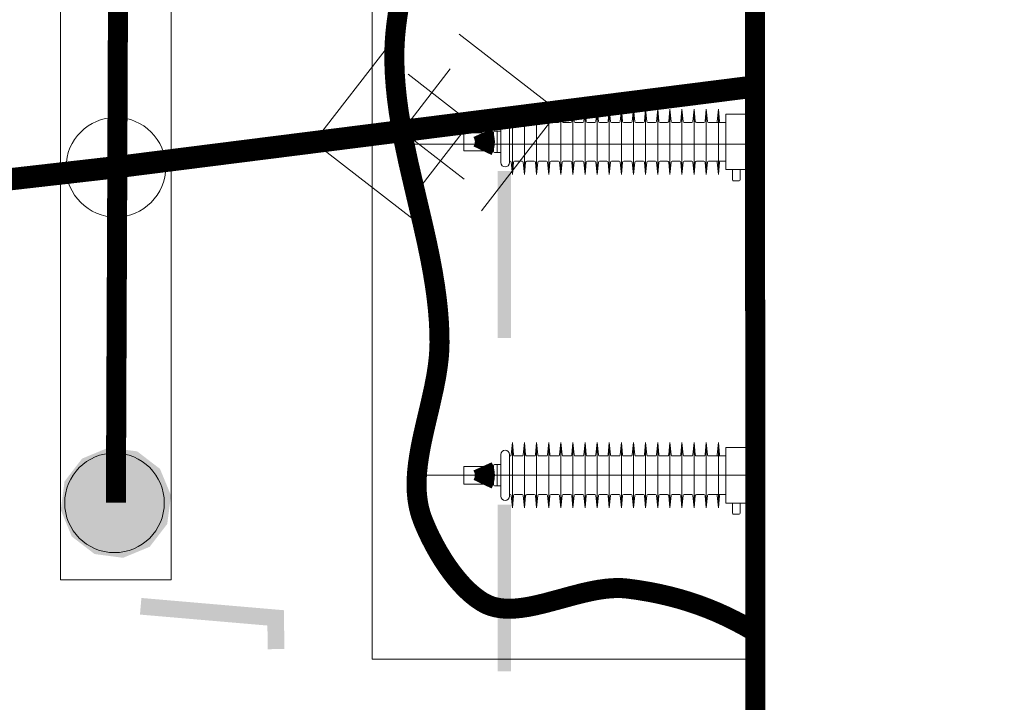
# Model space of a CAD drawing. Header units: millimetres. Extents: x 0 to 420, y 0 to 297.
# Tile 12 of 43: x 122.3 to 131.16, y 184.38 to 190.52. Entities that reach past the tile are written whole.
import ezdxf

# ---------------------------------------------------------------- set-up
doc = ezdxf.new("R2010")
doc.units = ezdxf.units.MM
for name, pattern in [('K5LT32769', [0]), ('K5LT32772', [0]), ('K5LT_AXLED', [15.063659, 10.563659, -1.5, 1.5, -1.5]), ('K5LT_BASIC', [0]), ('K5LT_THIN', [0])]:
    doc.linetypes.add(name, pattern=pattern)
for name, color, linetype in [('_К3 (маслоотвод)', 7, 'Continuous'), ('_привязки', 7, 'Continuous'), ('Системный слой', 7, 'Continuous')]:
    doc.layers.add(name, color=color, linetype=linetype)
doc.layers.add('Существующее оборудование', color=7, linetype='Continuous', true_color=0x7f7f7f)
doc.layers.add('Топосъемка', color=7, linetype='Continuous', true_color=0x7f7f7f)
doc.styles.add('KDIMTEXTSTYLE', font='txt', dxfattribs={"width": 0.96, "oblique": 15, "height": 5})
doc.dimstyles.new('KDIMSTYLE (0.00)', dxfattribs={"dimtxt": 5, "dimasz": 1, "dimexe": 2, "dimexo": 0, "dimgap": 1, "dimtad": 1, "dimlfac": 500, "dimtxsty": 'KDIMTEXTSTYLE', "dimsah": 1, "dimcen": 0, "dimdle": 1, "dimadec": 0, "dimazin": 0, "dimtfac": 0.667, "dimtmove": 0, "dimatfit": 3, "dimfxl": 0, "dimtvp": 1, "dimtolj": 1, "dimtzin": 0, "dimarcsym": 0})

# ---------------------------------------------------------------- blocks, each defined once
blk = doc.blocks.new('U63')
at = {"layer": 'Существующее оборудование', "linetype": 'K5LT_THIN', "lineweight": 18}
blk.add_line((128.8935, 171.5972), (128.8935, 220.5063), dxfattribs=at)
blk = doc.blocks.new('U66')
at = {"layer": 'Существующее оборудование', "linetype": 'K5LT_THIN', "lineweight": 18}
for p, q in [((122.6696, 192.9019), (123.6641, 192.9019)), ((122.6696, 185.4833), (122.6696, 192.9019)), ((123.6641, 192.9019), (123.6641, 185.4833)), ((123.6641, 185.4833), (122.6696, 185.4833))]:
    blk.add_line(p, q, dxfattribs=at)
blk = doc.blocks.new('U74')
at = {"layer": 'Существующее оборудование', "linetype": 'K5LT_THIN', "lineweight": 18}
for p, q in [((128.8935, 187.4224), (128.8735, 187.4224)), ((128.8735, 187.4224), (128.8735, 185.4224)), ((128.8935, 185.4224), (128.8935, 187.4224)), ((128.8735, 185.4224), (128.8935, 185.4224))]:
    blk.add_line(p, q, dxfattribs=at)
blk = doc.blocks.new('U76')
at = {"layer": 'Существующее оборудование', "linetype": 'K5LT_THIN', "lineweight": 18}
for p, q in [((128.8935, 190.4224), (128.8735, 190.4224)), ((128.8735, 190.4224), (128.8735, 188.4224)), ((128.8935, 188.4224), (128.8935, 190.4224)), ((128.8735, 188.4224), (128.8935, 188.4224))]:
    blk.add_line(p, q, dxfattribs=at)
blk = doc.blocks.new('U108')
at = {"layer": 'Существующее оборудование', "linetype": 'K5LT_THIN', "lineweight": 18}
for p, q in [((125.4717, 194.2345), (128.8785, 194.2345)), ((125.4717, 184.7667), (125.4717, 194.2345)), ((128.8785, 194.2345), (128.8785, 184.7667)), ((128.8785, 184.7667), (125.4717, 184.7667))]:
    blk.add_line(p, q, dxfattribs=at)
blk = doc.blocks.new('U233')
at = {"layer": 'Топосъемка'}
blk.add_hatch(color=256, dxfattribs=at).paths.add_polyline_path([(123.1019, 186.6715), (122.8628, 186.5726), (122.7051, 186.3673), (122.6712, 186.1108), (122.7701, 185.8716), (122.9754, 185.7139), (123.232, 185.68), (123.4711, 185.779), (123.6288, 185.9842), (123.6627, 186.2408), (123.5638, 186.48), (123.3585, 186.6376)])
blk = doc.blocks.new('U260')
at = {"layer": 'Топосъемка', "linetype": 'K5LT32772', "lineweight": 20}
for p, q in [((124.9481, 189.4188), (125.6415, 190.3128)), ((126.1752, 190.0779), (125.7418, 189.5191)), ((128.4205, 189.8578), (124.9481, 189.4188)), ((125.7418, 189.5191), (126.3006, 189.0858)), ((125.8421, 188.7255), (124.9481, 189.4188))]:
    blk.add_line(p, q, dxfattribs=at)
blk = doc.blocks.new('U262')
at = {"layer": 'Топосъемка', "linetype": 'K5LT32772', "lineweight": 20}
for p, q in [((119.2054, 188.742), (119.9096, 189.6275)), ((120.4404, 189.3861), (120.0003, 188.8327)), ((122.6829, 189.1386), (119.2054, 188.742)), ((120.0003, 188.8327), (120.5537, 188.3925)), ((120.0909, 188.0378), (119.2054, 188.742))]:
    blk.add_line(p, q, dxfattribs=at)
blk = doc.blocks.new('U265')
at = {"layer": 'Топосъемка', "linetype": 'K5LT32772', "lineweight": 20}
for p, q in [((127.1481, 189.6969), (126.2541, 190.3903)), ((125.7956, 190.0299), (126.3544, 189.5966)), ((123.6757, 189.258), (127.1481, 189.6969)), ((126.4547, 188.8029), (127.1481, 189.6969)), ((126.3544, 189.5966), (125.9211, 189.0378))]:
    blk.add_line(p, q, dxfattribs=at)
blk = doc.blocks.new('KDIMARROW_03')
at = {"layer": '_К3 (маслоотвод)', "color": 0, "linetype": 'K5LT_THIN', "lineweight": 18}
blk.add_line((0, 0), (-1, 0), dxfattribs=at)
at = {"layer": 'Системный слой', "color": 0, "linetype": 'K5LT_BASIC', "lineweight": 60}
blk.add_line((-1.0605, -1.0605), (1.0605, 1.0605), dxfattribs=at)
at = {"layer": 'Системный слой', "color": 0, "linetype": 'K5LT_THIN', "lineweight": 18}
blk.add_line((0, 0), (2, 0), dxfattribs=at)

msp = doc.modelspace()

# ---------------------------------------------------------------- hatches: boundary and pattern name
at = {"layer": 'Топосъемка'}
for points in [[(126.722122, 189.158422), (126.602134, 189.158416), (126.60204, 187.658423), (126.722035, 187.65841)], [(126.721941, 186.158418), (126.601946, 186.15843), (126.601859, 184.658418), (126.721847, 184.658425)], [(124.682553, 184.859304), (124.679608, 185.140263), (124.678895, 185.208349), (124.611031, 185.21419), (123.396475, 185.318672), (123.383616, 185.169224), (124.530334, 185.07057), (124.532554, 184.857737)]]:
    msp.add_hatch(color=256, dxfattribs=at).paths.add_polyline_path(points)

# ---------------------------------------------------------------- linework, layer by layer
at = {"layer": 'Существующее оборудование', "linetype": 'K5LT_THIN', "lineweight": 18}
for p, q in [((128.873516, 189.842383), (128.843516, 189.842383)), ((128.843516, 189.842383), (128.843516, 189.002383)), ((126.722717, 189.604909), (126.733516, 189.716654)), ((126.733516, 189.716654), (126.733516, 189.128112)), ((126.744314, 189.604909), (126.733516, 189.716654)), ((126.831734, 189.604909), (126.842532, 189.716654)), ((126.842532, 189.716654), (126.842532, 189.128112)), ((126.853331, 189.604909), (126.842532, 189.716654)), ((126.940751, 189.604909), (126.951549, 189.716654)), ((126.951549, 189.716654), (126.951549, 189.128112)), ((126.962347, 189.604909), (126.951549, 189.716654)), ((127.049767, 189.604909), (127.060566, 189.716654)), ((127.060566, 189.716654), (127.060566, 189.128112)), ((127.071364, 189.604909), (127.060566, 189.716654)), ((127.158784, 189.604909), (127.169583, 189.716654)), ((127.169583, 189.716654), (127.169583, 189.128112)), ((127.180381, 189.604909), (127.169583, 189.716654)), ((127.267801, 189.604909), (127.278599, 189.716654)), ((127.278599, 189.716654), (127.278599, 189.128112)), ((127.289398, 189.604909), (127.278599, 189.716654)), ((127.376818, 189.604909), (127.387616, 189.716654)), ((127.387616, 189.716654), (127.387616, 189.128112)), ((127.398414, 189.604909), (127.387616, 189.716654)), ((127.485834, 189.604909), (127.496633, 189.716654)), ((127.496633, 189.716654), (127.496633, 189.128112)), ((127.507431, 189.604909), (127.496633, 189.716654)), ((127.594851, 189.604909), (127.60565, 189.716654)), ((127.60565, 189.716654), (127.60565, 189.128112)), ((127.616448, 189.604909), (127.60565, 189.716654)), ((127.703868, 189.604909), (127.714666, 189.716654)), ((127.714666, 189.716654), (127.714666, 189.128112)), ((127.714666, 189.716654), (127.714666, 189.128112)), ((127.725465, 189.604909), (127.714666, 189.716654)), ((127.812885, 189.604909), (127.823683, 189.716654)), ((127.823683, 189.716654), (127.823683, 189.128112)), ((127.823683, 189.716654), (127.823683, 189.128112)), ((127.834482, 189.604909), (127.823683, 189.716654)), ((127.921902, 189.604909), (127.9327, 189.716654)), ((127.9327, 189.716654), (127.9327, 189.128112)), ((127.9327, 189.716654), (127.9327, 189.128112)), ((127.943498, 189.604909), (127.9327, 189.716654)), ((128.030918, 189.604909), (128.041717, 189.716654)), ((128.041717, 189.716654), (128.041717, 189.128112)), ((128.052515, 189.604909), (128.041717, 189.716654)), ((128.139935, 189.604909), (128.150733, 189.716654)), ((128.150733, 189.716654), (128.150733, 189.128112)), ((128.161532, 189.604909), (128.150733, 189.716654)), ((128.248952, 189.604909), (128.25975, 189.716654)), ((128.25975, 189.716654), (128.25975, 189.128112)), ((128.270549, 189.604909), (128.25975, 189.716654)), ((128.357969, 189.604909), (128.368767, 189.716654)), ((128.368767, 189.716654), (128.368767, 189.128112)), ((128.379565, 189.604909), (128.368767, 189.716654)), ((128.466985, 189.604909), (128.477784, 189.716654)), ((128.477784, 189.716654), (128.477784, 189.128112)), ((128.488582, 189.604909), (128.477784, 189.716654)), ((128.576002, 189.604909), (128.5868, 189.716654)), ((128.5868, 189.716654), (128.5868, 189.128112)), ((128.597599, 189.604909), (128.5868, 189.716654)), ((128.843516, 189.672383), (128.653516, 189.672383)), ((128.653516, 189.672383), (128.653516, 189.172383)), ((128.843516, 189.172383), (128.843516, 189.672383)), ((126.630762, 189.609907), (126.630762, 189.234859)), ((126.708094, 189.609907), (126.708094, 189.234859)), ((126.708094, 189.595871), (126.712764, 189.595871)), ((126.754268, 189.595871), (126.788024, 189.595871)), ((126.788024, 189.595871), (126.82178, 189.595871)), ((126.863284, 189.595871), (126.897041, 189.595871)), ((126.863284, 189.595871), (126.897041, 189.595871)), ((126.897041, 189.595871), (126.930797, 189.595871)), ((126.972301, 189.595871), (127.006057, 189.595871)), ((127.006057, 189.595871), (127.039814, 189.595871)), ((127.081318, 189.595871), (127.115074, 189.595871)), ((127.115074, 189.595871), (127.148831, 189.595871)), ((127.190335, 189.595871), (127.224091, 189.595871)), ((127.224091, 189.595871), (127.257847, 189.595871)), ((127.299351, 189.595871), (127.333108, 189.595871)), ((127.333108, 189.595871), (127.366864, 189.595871)), ((127.408368, 189.595871), (127.442124, 189.595871)), ((127.442124, 189.595871), (127.475881, 189.595871)), ((127.517385, 189.595871), (127.551141, 189.595871)), ((127.551141, 189.595871), (127.584898, 189.595871)), ((127.626402, 189.595871), (127.660158, 189.595871)), ((127.660158, 189.595871), (127.693914, 189.595871)), ((127.735418, 189.595871), (127.769175, 189.595871)), ((127.769175, 189.595871), (127.802931, 189.595871)), ((127.844435, 189.595871), (127.878192, 189.595871)), ((127.878192, 189.595871), (127.911948, 189.595871)), ((127.953452, 189.595871), (127.987208, 189.595871)), ((127.987208, 189.595871), (128.020965, 189.595871)), ((128.062469, 189.595871), (128.096225, 189.595871)), ((128.096225, 189.595871), (128.129981, 189.595871)), ((128.171485, 189.595871), (128.205242, 189.595871)), ((128.205242, 189.595871), (128.238998, 189.595871)), ((128.280502, 189.595871), (128.314259, 189.595871)), ((128.314259, 189.595871), (128.348015, 189.595871)), ((128.389519, 189.595871), (128.423275, 189.595871)), ((128.423275, 189.595871), (128.457032, 189.595871)), ((128.498536, 189.595871), (128.532292, 189.595871)), ((128.532292, 189.595871), (128.566048, 189.595871)), ((128.562623, 189.595871), (128.653516, 189.595871)), ((126.295762, 189.502383), (126.295762, 189.342383)), ((126.295762, 189.502383), (126.465762, 189.502383)), ((126.416346, 189.502383), (126.564147, 189.502383)), ((126.465762, 189.502383), (126.465762, 189.342383)), ((126.564147, 189.508391), (126.564147, 189.336376)), ((126.630762, 189.518391), (126.574147, 189.518391)), ((126.597454, 189.518391), (126.597454, 189.326376)), ((126.630762, 189.326376), (126.630762, 189.518391)), ((126.295762, 189.342383), (126.465762, 189.342383)), ((126.416346, 189.342383), (126.564147, 189.342383)), ((126.574147, 189.326376), (126.630762, 189.326376)), ((126.708094, 189.248896), (126.712764, 189.248896)), ((126.722717, 189.239858), (126.733516, 189.128112)), ((126.744314, 189.239858), (126.733516, 189.128112)), ((126.754268, 189.248896), (126.788024, 189.248896)), ((126.788024, 189.248896), (126.82178, 189.248896)), ((126.831734, 189.239858), (126.842532, 189.128112)), ((126.853331, 189.239858), (126.842532, 189.128112)), ((126.863284, 189.248896), (126.897041, 189.248896)), ((126.863284, 189.248896), (126.897041, 189.248896)), ((126.897041, 189.248896), (126.930797, 189.248896)), ((126.940751, 189.239858), (126.951549, 189.128112)), ((126.962347, 189.239858), (126.951549, 189.128112)), ((126.972301, 189.248896), (127.006057, 189.248896)), ((127.006057, 189.248896), (127.039814, 189.248896)), ((127.049767, 189.239858), (127.060566, 189.128112)), ((127.071364, 189.239858), (127.060566, 189.128112)), ((127.081318, 189.248896), (127.115074, 189.248896)), ((127.115074, 189.248896), (127.148831, 189.248896)), ((127.158784, 189.239858), (127.169583, 189.128112)), ((127.180381, 189.239858), (127.169583, 189.128112)), ((127.190335, 189.248896), (127.224091, 189.248896)), ((127.224091, 189.248896), (127.257847, 189.248896)), ((127.267801, 189.239858), (127.278599, 189.128112)), ((127.289398, 189.239858), (127.278599, 189.128112)), ((127.299351, 189.248896), (127.333108, 189.248896)), ((127.333108, 189.248896), (127.366864, 189.248896)), ((127.376818, 189.239858), (127.387616, 189.128112)), ((127.398414, 189.239858), (127.387616, 189.128112)), ((127.408368, 189.248896), (127.442124, 189.248896)), ((127.442124, 189.248896), (127.475881, 189.248896)), ((127.485834, 189.239858), (127.496633, 189.128112)), ((127.507431, 189.239858), (127.496633, 189.128112)), ((127.517385, 189.248896), (127.551141, 189.248896)), ((127.551141, 189.248896), (127.584898, 189.248896)), ((127.594851, 189.239858), (127.60565, 189.128112)), ((127.616448, 189.239858), (127.60565, 189.128112)), ((127.626402, 189.248896), (127.660158, 189.248896)), ((127.660158, 189.248896), (127.693914, 189.248896)), ((127.703868, 189.239858), (127.714666, 189.128112)), ((127.725465, 189.239858), (127.714666, 189.128112)), ((127.735418, 189.248896), (127.769175, 189.248896)), ((127.769175, 189.248896), (127.802931, 189.248896)), ((127.812885, 189.239858), (127.823683, 189.128112)), ((127.834482, 189.239858), (127.823683, 189.128112)), ((127.844435, 189.248896), (127.878192, 189.248896)), ((127.878192, 189.248896), (127.911948, 189.248896)), ((127.921902, 189.239858), (127.9327, 189.128112)), ((127.943498, 189.239858), (127.9327, 189.128112)), ((127.953452, 189.248896), (127.987208, 189.248896)), ((127.987208, 189.248896), (128.020965, 189.248896)), ((128.030918, 189.239858), (128.041717, 189.128112)), ((128.052515, 189.239858), (128.041717, 189.128112)), ((128.062469, 189.248896), (128.096225, 189.248896)), ((128.096225, 189.248896), (128.129981, 189.248896)), ((128.139935, 189.239858), (128.150733, 189.128112)), ((128.161532, 189.239858), (128.150733, 189.128112)), ((128.171485, 189.248896), (128.205242, 189.248896)), ((128.205242, 189.248896), (128.238998, 189.248896)), ((128.248952, 189.239858), (128.25975, 189.128112)), ((128.270549, 189.239858), (128.25975, 189.128112)), ((128.280502, 189.248896), (128.314259, 189.248896)), ((128.314259, 189.248896), (128.348015, 189.248896)), ((128.357969, 189.239858), (128.368767, 189.128112)), ((128.379565, 189.239858), (128.368767, 189.128112)), ((128.389519, 189.248896), (128.423275, 189.248896)), ((128.423275, 189.248896), (128.457032, 189.248896)), ((128.466985, 189.239858), (128.477784, 189.128112)), ((128.488582, 189.239858), (128.477784, 189.128112)), ((128.498536, 189.248896), (128.532292, 189.248896)), ((128.532292, 189.248896), (128.566048, 189.248896)), ((128.562623, 189.248896), (128.653516, 189.248896)), ((128.576002, 189.239858), (128.5868, 189.128112)), ((128.597599, 189.239858), (128.5868, 189.128112)), ((128.653516, 189.172383), (128.843516, 189.172383)), ((128.783516, 189.172383), (128.713516, 189.172383)), ((128.713516, 189.172383), (128.713516, 189.080383)), ((128.783516, 189.080383), (128.783516, 189.172383)), ((128.721516, 189.072383), (128.775516, 189.072383)), ((128.843516, 189.002383), (128.873516, 189.002383)), ((128.873516, 186.842383), (128.843516, 186.842383)), ((128.843516, 186.842383), (128.843516, 186.002383)), ((126.722717, 186.604909), (126.733516, 186.716654)), ((126.733516, 186.716654), (126.733516, 186.128112)), ((126.744314, 186.604909), (126.733516, 186.716654)), ((126.831734, 186.604909), (126.842532, 186.716654)), ((126.842532, 186.716654), (126.842532, 186.128112)), ((126.853331, 186.604909), (126.842532, 186.716654)), ((126.940751, 186.604909), (126.951549, 186.716654)), ((126.951549, 186.716654), (126.951549, 186.128112)), ((126.962347, 186.604909), (126.951549, 186.716654)), ((127.049767, 186.604909), (127.060566, 186.716654)), ((127.060566, 186.716654), (127.060566, 186.128112)), ((127.071364, 186.604909), (127.060566, 186.716654)), ((127.158784, 186.604909), (127.169583, 186.716654)), ((127.169583, 186.716654), (127.169583, 186.128112)), ((127.180381, 186.604909), (127.169583, 186.716654)), ((127.267801, 186.604909), (127.278599, 186.716654)), ((127.278599, 186.716654), (127.278599, 186.128112)), ((127.289398, 186.604909), (127.278599, 186.716654)), ((127.376818, 186.604909), (127.387616, 186.716654)), ((127.387616, 186.716654), (127.387616, 186.128112)), ((127.398414, 186.604909), (127.387616, 186.716654)), ((127.485834, 186.604909), (127.496633, 186.716654)), ((127.496633, 186.716654), (127.496633, 186.128112)), ((127.507431, 186.604909), (127.496633, 186.716654)), ((127.594851, 186.604909), (127.60565, 186.716654)), ((127.60565, 186.716654), (127.60565, 186.128112)), ((127.616448, 186.604909), (127.60565, 186.716654)), ((127.703868, 186.604909), (127.714666, 186.716654)), ((127.714666, 186.716654), (127.714666, 186.128112)), ((127.714666, 186.716654), (127.714666, 186.128112)), ((127.725465, 186.604909), (127.714666, 186.716654)), ((127.812885, 186.604909), (127.823683, 186.716654)), ((127.823683, 186.716654), (127.823683, 186.128112)), ((127.823683, 186.716654), (127.823683, 186.128112)), ((127.834482, 186.604909), (127.823683, 186.716654)), ((127.921902, 186.604909), (127.9327, 186.716654)), ((127.9327, 186.716654), (127.9327, 186.128112)), ((127.9327, 186.716654), (127.9327, 186.128112)), ((127.943498, 186.604909), (127.9327, 186.716654)), ((128.030918, 186.604909), (128.041717, 186.716654)), ((128.041717, 186.716654), (128.041717, 186.128112)), ((128.052515, 186.604909), (128.041717, 186.716654)), ((128.139935, 186.604909), (128.150733, 186.716654)), ((128.150733, 186.716654), (128.150733, 186.128112)), ((128.161532, 186.604909), (128.150733, 186.716654)), ((128.248952, 186.604909), (128.25975, 186.716654)), ((128.25975, 186.716654), (128.25975, 186.128112)), ((128.270549, 186.604909), (128.25975, 186.716654)), ((128.357969, 186.604909), (128.368767, 186.716654)), ((128.368767, 186.716654), (128.368767, 186.128112)), ((128.379565, 186.604909), (128.368767, 186.716654)), ((128.466985, 186.604909), (128.477784, 186.716654)), ((128.477784, 186.716654), (128.477784, 186.128112)), ((128.488582, 186.604909), (128.477784, 186.716654)), ((128.576002, 186.604909), (128.5868, 186.716654)), ((128.5868, 186.716654), (128.5868, 186.128112)), ((128.597599, 186.604909), (128.5868, 186.716654)), ((128.843516, 186.672383), (128.653516, 186.672383)), ((128.653516, 186.672383), (128.653516, 186.172383)), ((128.843516, 186.172383), (128.843516, 186.672383)), ((126.630762, 186.609907), (126.630762, 186.234859)), ((126.708094, 186.609907), (126.708094, 186.234859)), ((126.708094, 186.595871), (126.712764, 186.595871)), ((126.754268, 186.595871), (126.788024, 186.595871)), ((126.788024, 186.595871), (126.82178, 186.595871)), ((126.863284, 186.595871), (126.897041, 186.595871)), ((126.863284, 186.595871), (126.897041, 186.595871)), ((126.897041, 186.595871), (126.930797, 186.595871)), ((126.972301, 186.595871), (127.006057, 186.595871)), ((127.006057, 186.595871), (127.039814, 186.595871)), ((127.081318, 186.595871), (127.115074, 186.595871)), ((127.115074, 186.595871), (127.148831, 186.595871)), ((127.190335, 186.595871), (127.224091, 186.595871)), ((127.224091, 186.595871), (127.257847, 186.595871)), ((127.299351, 186.595871), (127.333108, 186.595871)), ((127.333108, 186.595871), (127.366864, 186.595871)), ((127.408368, 186.595871), (127.442124, 186.595871)), ((127.442124, 186.595871), (127.475881, 186.595871)), ((127.517385, 186.595871), (127.551141, 186.595871)), ((127.551141, 186.595871), (127.584898, 186.595871)), ((127.626402, 186.595871), (127.660158, 186.595871)), ((127.660158, 186.595871), (127.693914, 186.595871)), ((127.735418, 186.595871), (127.769175, 186.595871)), ((127.769175, 186.595871), (127.802931, 186.595871)), ((127.844435, 186.595871), (127.878192, 186.595871)), ((127.878192, 186.595871), (127.911948, 186.595871)), ((127.953452, 186.595871), (127.987208, 186.595871)), ((127.987208, 186.595871), (128.020965, 186.595871)), ((128.062469, 186.595871), (128.096225, 186.595871)), ((128.096225, 186.595871), (128.129981, 186.595871)), ((128.171485, 186.595871), (128.205242, 186.595871)), ((128.205242, 186.595871), (128.238998, 186.595871)), ((128.280502, 186.595871), (128.314259, 186.595871)), ((128.314259, 186.595871), (128.348015, 186.595871)), ((128.389519, 186.595871), (128.423275, 186.595871)), ((128.423275, 186.595871), (128.457032, 186.595871)), ((128.498536, 186.595871), (128.532292, 186.595871)), ((128.532292, 186.595871), (128.566048, 186.595871)), ((128.562623, 186.595871), (128.653516, 186.595871)), ((126.295762, 186.502383), (126.295762, 186.342383)), ((126.295762, 186.502383), (126.465762, 186.502383)), ((126.416346, 186.502383), (126.564147, 186.502383)), ((126.465762, 186.502383), (126.465762, 186.342383)), ((126.564147, 186.508391), (126.564147, 186.336376)), ((126.630762, 186.518391), (126.574147, 186.518391)), ((126.597454, 186.518391), (126.597454, 186.326376)), ((126.630762, 186.326376), (126.630762, 186.518391)), ((126.295762, 186.342383), (126.465762, 186.342383)), ((126.416346, 186.342383), (126.564147, 186.342383)), ((126.574147, 186.326376), (126.630762, 186.326376)), ((126.708094, 186.248896), (126.712764, 186.248896)), ((126.722717, 186.239858), (126.733516, 186.128112)), ((126.744314, 186.239858), (126.733516, 186.128112)), ((126.754268, 186.248896), (126.788024, 186.248896)), ((126.788024, 186.248896), (126.82178, 186.248896)), ((126.831734, 186.239858), (126.842532, 186.128112)), ((126.853331, 186.239858), (126.842532, 186.128112)), ((126.863284, 186.248896), (126.897041, 186.248896)), ((126.863284, 186.248896), (126.897041, 186.248896)), ((126.897041, 186.248896), (126.930797, 186.248896)), ((126.940751, 186.239858), (126.951549, 186.128112)), ((126.962347, 186.239858), (126.951549, 186.128112)), ((126.972301, 186.248896), (127.006057, 186.248896)), ((127.006057, 186.248896), (127.039814, 186.248896)), ((127.049767, 186.239858), (127.060566, 186.128112)), ((127.071364, 186.239858), (127.060566, 186.128112)), ((127.081318, 186.248896), (127.115074, 186.248896)), ((127.115074, 186.248896), (127.148831, 186.248896)), ((127.158784, 186.239858), (127.169583, 186.128112)), ((127.180381, 186.239858), (127.169583, 186.128112)), ((127.190335, 186.248896), (127.224091, 186.248896)), ((127.224091, 186.248896), (127.257847, 186.248896)), ((127.267801, 186.239858), (127.278599, 186.128112)), ((127.289398, 186.239858), (127.278599, 186.128112)), ((127.299351, 186.248896), (127.333108, 186.248896)), ((127.333108, 186.248896), (127.366864, 186.248896)), ((127.376818, 186.239858), (127.387616, 186.128112)), ((127.398414, 186.239858), (127.387616, 186.128112)), ((127.408368, 186.248896), (127.442124, 186.248896)), ((127.442124, 186.248896), (127.475881, 186.248896)), ((127.485834, 186.239858), (127.496633, 186.128112)), ((127.507431, 186.239858), (127.496633, 186.128112)), ((127.517385, 186.248896), (127.551141, 186.248896)), ((127.551141, 186.248896), (127.584898, 186.248896)), ((127.594851, 186.239858), (127.60565, 186.128112)), ((127.616448, 186.239858), (127.60565, 186.128112)), ((127.626402, 186.248896), (127.660158, 186.248896)), ((127.660158, 186.248896), (127.693914, 186.248896)), ((127.703868, 186.239858), (127.714666, 186.128112)), ((127.725465, 186.239858), (127.714666, 186.128112)), ((127.735418, 186.248896), (127.769175, 186.248896)), ((127.769175, 186.248896), (127.802931, 186.248896)), ((127.812885, 186.239858), (127.823683, 186.128112)), ((127.834482, 186.239858), (127.823683, 186.128112)), ((127.844435, 186.248896), (127.878192, 186.248896)), ((127.878192, 186.248896), (127.911948, 186.248896)), ((127.921902, 186.239858), (127.9327, 186.128112)), ((127.943498, 186.239858), (127.9327, 186.128112)), ((127.953452, 186.248896), (127.987208, 186.248896)), ((127.987208, 186.248896), (128.020965, 186.248896)), ((128.030918, 186.239858), (128.041717, 186.128112)), ((128.052515, 186.239858), (128.041717, 186.128112)), ((128.062469, 186.248896), (128.096225, 186.248896)), ((128.096225, 186.248896), (128.129981, 186.248896)), ((128.139935, 186.239858), (128.150733, 186.128112)), ((128.161532, 186.239858), (128.150733, 186.128112)), ((128.171485, 186.248896), (128.205242, 186.248896)), ((128.205242, 186.248896), (128.238998, 186.248896)), ((128.248952, 186.239858), (128.25975, 186.128112)), ((128.270549, 186.239858), (128.25975, 186.128112)), ((128.280502, 186.248896), (128.314259, 186.248896)), ((128.314259, 186.248896), (128.348015, 186.248896)), ((128.357969, 186.239858), (128.368767, 186.128112)), ((128.379565, 186.239858), (128.368767, 186.128112)), ((128.389519, 186.248896), (128.423275, 186.248896)), ((128.423275, 186.248896), (128.457032, 186.248896)), ((128.466985, 186.239858), (128.477784, 186.128112)), ((128.488582, 186.239858), (128.477784, 186.128112)), ((128.498536, 186.248896), (128.532292, 186.248896)), ((128.532292, 186.248896), (128.566048, 186.248896)), ((128.562623, 186.248896), (128.653516, 186.248896)), ((128.576002, 186.239858), (128.5868, 186.128112)), ((128.597599, 186.239858), (128.5868, 186.128112)), ((128.653516, 186.172383), (128.843516, 186.172383)), ((128.783516, 186.172383), (128.713516, 186.172383)), ((128.713516, 186.172383), (128.713516, 186.080383)), ((128.783516, 186.080383), (128.783516, 186.172383)), ((128.721516, 186.072383), (128.775516, 186.072383)), ((128.843516, 186.002383), (128.873516, 186.002383))]:
    msp.add_line(p, q, dxfattribs=at)
at = {"layer": 'Существующее оборудование', "linetype": 'K5LT_AXLED', "lineweight": 18}
for p, q in [((128.876068, 189.402373), (125.82132, 189.402373)), ((128.893516, 186.422383), (125.838767, 186.422383))]:
    msp.add_line(p, q, dxfattribs=at)
at = {"layer": 'Существующее оборудование', "linetype": 'K5LT_THIN', "const_width": 0.18}
for points in [[(128.89313, 185.027406), (128.815789, 185.071612), (128.737272, 185.113329), (128.657472, 185.152548), (128.576272, 185.18926), (128.493539, 185.223453), (128.409129, 185.255119), (128.322879, 185.284243), (128.234605, 185.310814), (128.144102, 185.334817), (128.051133, 185.356236), (127.955434, 185.375054), (127.856698, 185.391252), (127.767779, 185.403229), (127.723074, 185.407038), (127.675524, 185.408009), (127.624709, 185.406028), (127.570037, 185.400937), (127.510629, 185.392498), (127.445061, 185.380329), (127.370732, 185.363736), (127.281791, 185.34116), (127.165535, 185.309401), (127.026161, 185.271975), (126.938903, 185.251275), (126.869543, 185.237618), (126.80956, 185.228624), (126.755948, 185.22345), (126.707188, 185.221672), (126.66237, 185.223033), (126.620897, 185.227368), (126.582346, 185.234557), (126.546407, 185.244515), (126.512841, 185.257173), (126.48146, 185.272479), (126.477373, 185.274752), (126.455127, 185.287952), (126.424059, 185.308605), (126.387805, 185.335932), (126.350788, 185.367384), (126.312969, 185.403206), (126.274305, 185.443692), (126.234766, 185.489188), (126.19435, 185.540076), (126.153152, 185.596696), (126.1115, 185.659118), (126.070217, 185.726601), (126.030848, 185.796844), (125.995256, 185.866194), (125.964549, 185.931544), (125.938762, 185.991551), (125.925359, 186.025161), (125.909722, 186.070018), (125.896722, 186.116868), (125.886396, 186.165877), (125.878787, 186.21725), (125.873951, 186.271242), (125.871958, 186.328177), (125.872901, 186.388479), (125.876904, 186.452724), (125.884147, 186.521727), (125.894899, 186.596718), (125.909605, 186.679718), (125.929102, 186.774527), (125.955393, 186.890235), (125.991217, 187.041523), (126.028143, 187.206443), (126.049199, 187.316239), (126.063075, 187.405872), (126.072083, 187.48488), (126.07708, 187.556754), (126.078521, 187.618305), (126.077063, 187.711562), (126.07241, 187.808307), (126.064426, 187.909142), (126.052928, 188.014868), (126.037663, 188.126603), (126.018255, 188.245988), (125.994111, 188.375628), (125.964175, 188.520147), (125.926182, 188.689474), (125.874513, 188.90867), (125.799539, 189.230611), (125.760368, 189.415028), (125.732602, 189.562345), (125.711535, 189.692129), (125.695621, 189.810768), (125.684093, 189.921408), (125.6765, 190.025902), (125.672546, 190.125457), (125.672024, 190.220919), (125.672357, 190.241617), (125.674652, 190.3054), (125.680207, 190.385698), (125.689341, 190.473705), (125.702236, 190.568369), (125.719406, 190.672156)], [(126.465762, 189.502383), (126.47567, 189.480136), (126.482377, 189.457889), (126.485885, 189.435642), (126.486453, 189.422303), (126.484841, 189.400056), (126.480029, 189.377809), (126.472017, 189.355562), (126.465762, 189.342383)], [(126.465762, 186.502383), (126.47567, 186.480136), (126.482377, 186.457889), (126.485885, 186.435642), (126.486453, 186.422303), (126.484841, 186.400056), (126.480029, 186.377809), (126.472017, 186.355562), (126.465762, 186.342383)]]:
    msp.add_lwpolyline(points, dxfattribs=at)
at = {"layer": 'Существующее оборудование', "linetype": 'K5LT_THIN', "lineweight": 18}
for centre in [(123.166895, 189.193749), (123.154157, 186.174274)]:
    msp.add_circle(centre, 0.448, dxfattribs=at)
for centre, radius, start, end in [((126.669428, 189.609907), 0.038666, 0, 180), ((126.712764, 189.605871), 0.01, 270, 354.4804247), ((126.754268, 189.605871), 0.01, 185.5195753, 270), ((126.82178, 189.605871), 0.01, 270, 354.4804247), ((126.863284, 189.605871), 0.01, 185.5195753, 270), ((126.930797, 189.605871), 0.01, 270, 354.4804247), ((126.972301, 189.605871), 0.01, 185.5195753, 270), ((127.039814, 189.605871), 0.01, 270, 354.4804247), ((127.081318, 189.605871), 0.01, 185.5195753, 270), ((127.148831, 189.605871), 0.01, 270, 354.4804247), ((127.190335, 189.605871), 0.01, 185.5195753, 270), ((127.257847, 189.605871), 0.01, 270, 354.4804247), ((127.299351, 189.605871), 0.01, 185.5195753, 270), ((127.366864, 189.605871), 0.01, 270, 354.4804247), ((127.408368, 189.605871), 0.01, 185.5195753, 270), ((127.475881, 189.605871), 0.01, 270, 354.4804247), ((127.517385, 189.605871), 0.01, 185.5195753, 270), ((127.584898, 189.605871), 0.01, 270, 354.4804247), ((127.626402, 189.605871), 0.01, 185.5195753, 270), ((127.693914, 189.605871), 0.01, 270, 354.4804247), ((127.735418, 189.605871), 0.01, 185.5195753, 270), ((127.802931, 189.605871), 0.01, 270, 354.4804247), ((127.844435, 189.605871), 0.01, 185.5195753, 270), ((127.911948, 189.605871), 0.01, 270, 354.4804247), ((127.953452, 189.605871), 0.01, 185.5195753, 270), ((128.020965, 189.605871), 0.01, 270, 354.4804247), ((128.062469, 189.605871), 0.01, 185.5195753, 270), ((128.129981, 189.605871), 0.01, 270, 354.4804247), ((128.171485, 189.605871), 0.01, 185.5195753, 270), ((128.238998, 189.605871), 0.01, 270, 354.4804247), ((128.280502, 189.605871), 0.01, 185.5195753, 270), ((128.348015, 189.605871), 0.01, 270, 354.4804247), ((128.389519, 189.605871), 0.01, 185.5195753, 270), ((128.457032, 189.605871), 0.01, 270, 354.4804247), ((128.498536, 189.605871), 0.01, 185.5195753, 270), ((128.566048, 189.605871), 0.01, 270, 354.4804247), ((128.607552, 189.605871), 0.01, 185.5195753, 270), ((126.574147, 189.508391), 0.01, 90, 180), ((126.574147, 189.336376), 0.01, 180, 270), ((126.669428, 189.234859), 0.038666, 180, 0), ((126.712764, 189.238896), 0.01, 5.5195753, 90), ((126.754268, 189.238896), 0.01, 90, 174.4804247), ((126.82178, 189.238896), 0.01, 5.5195753, 90), ((126.863284, 189.238896), 0.01, 90, 174.4804247), ((126.930797, 189.238896), 0.01, 5.5195753, 90), ((126.972301, 189.238896), 0.01, 90, 174.4804247), ((127.039814, 189.238896), 0.01, 5.5195753, 90), ((127.081318, 189.238896), 0.01, 90, 174.4804247), ((127.148831, 189.238896), 0.01, 5.5195753, 90), ((127.190335, 189.238896), 0.01, 90, 174.4804247), ((127.257847, 189.238896), 0.01, 5.5195753, 90), ((127.299351, 189.238896), 0.01, 90, 174.4804247), ((127.366864, 189.238896), 0.01, 5.5195753, 90), ((127.408368, 189.238896), 0.01, 90, 174.4804247), ((127.475881, 189.238896), 0.01, 5.5195753, 90), ((127.517385, 189.238896), 0.01, 90, 174.4804247), ((127.584898, 189.238896), 0.01, 5.5195753, 90), ((127.626402, 189.238896), 0.01, 90, 174.4804247), ((127.693914, 189.238896), 0.01, 5.5195753, 90), ((127.735418, 189.238896), 0.01, 90, 174.4804247), ((127.802931, 189.238896), 0.01, 5.5195753, 90), ((127.844435, 189.238896), 0.01, 90, 174.4804247), ((127.911948, 189.238896), 0.01, 5.5195753, 90), ((127.953452, 189.238896), 0.01, 90, 174.4804247), ((128.020965, 189.238896), 0.01, 5.5195753, 90), ((128.062469, 189.238896), 0.01, 90, 174.4804247), ((128.129981, 189.238896), 0.01, 5.5195753, 90), ((128.171485, 189.238896), 0.01, 90, 174.4804247), ((128.238998, 189.238896), 0.01, 5.5195753, 90), ((128.280502, 189.238896), 0.01, 90, 174.4804247), ((128.348015, 189.238896), 0.01, 5.5195753, 90), ((128.389519, 189.238896), 0.01, 90, 174.4804247), ((128.457032, 189.238896), 0.01, 5.5195753, 90), ((128.498536, 189.238896), 0.01, 90, 174.4804247), ((128.566048, 189.238896), 0.01, 5.5195753, 90), ((128.607552, 189.238896), 0.01, 90, 174.4804247), ((128.721516, 189.080383), 0.008, 180, 270), ((128.775516, 189.080383), 0.008, 270, 0), ((126.669428, 186.609907), 0.038666, 0, 180), ((126.712764, 186.605871), 0.01, 270, 354.4804247), ((126.754268, 186.605871), 0.01, 185.5195753, 270), ((126.82178, 186.605871), 0.01, 270, 354.4804247), ((126.863284, 186.605871), 0.01, 185.5195753, 270), ((126.930797, 186.605871), 0.01, 270, 354.4804247), ((126.972301, 186.605871), 0.01, 185.5195753, 270), ((127.039814, 186.605871), 0.01, 270, 354.4804247), ((127.081318, 186.605871), 0.01, 185.5195753, 270), ((127.148831, 186.605871), 0.01, 270, 354.4804247), ((127.190335, 186.605871), 0.01, 185.5195753, 270), ((127.257847, 186.605871), 0.01, 270, 354.4804247), ((127.299351, 186.605871), 0.01, 185.5195753, 270), ((127.366864, 186.605871), 0.01, 270, 354.4804247), ((127.408368, 186.605871), 0.01, 185.5195753, 270), ((127.475881, 186.605871), 0.01, 270, 354.4804247), ((127.517385, 186.605871), 0.01, 185.5195753, 270), ((127.584898, 186.605871), 0.01, 270, 354.4804247), ((127.626402, 186.605871), 0.01, 185.5195753, 270), ((127.693914, 186.605871), 0.01, 270, 354.4804247), ((127.735418, 186.605871), 0.01, 185.5195753, 270), ((127.802931, 186.605871), 0.01, 270, 354.4804247), ((127.844435, 186.605871), 0.01, 185.5195753, 270), ((127.911948, 186.605871), 0.01, 270, 354.4804247), ((127.953452, 186.605871), 0.01, 185.5195753, 270), ((128.020965, 186.605871), 0.01, 270, 354.4804247), ((128.062469, 186.605871), 0.01, 185.5195753, 270), ((128.129981, 186.605871), 0.01, 270, 354.4804247), ((128.171485, 186.605871), 0.01, 185.5195753, 270), ((128.238998, 186.605871), 0.01, 270, 354.4804247), ((128.280502, 186.605871), 0.01, 185.5195753, 270), ((128.348015, 186.605871), 0.01, 270, 354.4804247), ((128.389519, 186.605871), 0.01, 185.5195753, 270), ((128.457032, 186.605871), 0.01, 270, 354.4804247), ((128.498536, 186.605871), 0.01, 185.5195753, 270), ((128.566048, 186.605871), 0.01, 270, 354.4804247), ((128.607552, 186.605871), 0.01, 185.5195753, 270), ((126.574147, 186.508391), 0.01, 90, 180), ((126.574147, 186.336376), 0.01, 180, 270), ((126.669428, 186.234859), 0.038666, 180, 0), ((126.712764, 186.238896), 0.01, 5.5195753, 90), ((126.754268, 186.238896), 0.01, 90, 174.4804247), ((126.82178, 186.238896), 0.01, 5.5195753, 90), ((126.863284, 186.238896), 0.01, 90, 174.4804247), ((126.930797, 186.238896), 0.01, 5.5195753, 90), ((126.972301, 186.238896), 0.01, 90, 174.4804247), ((127.039814, 186.238896), 0.01, 5.5195753, 90), ((127.081318, 186.238896), 0.01, 90, 174.4804247), ((127.148831, 186.238896), 0.01, 5.5195753, 90), ((127.190335, 186.238896), 0.01, 90, 174.4804247), ((127.257847, 186.238896), 0.01, 5.5195753, 90), ((127.299351, 186.238896), 0.01, 90, 174.4804247), ((127.366864, 186.238896), 0.01, 5.5195753, 90), ((127.408368, 186.238896), 0.01, 90, 174.4804247), ((127.475881, 186.238896), 0.01, 5.5195753, 90), ((127.517385, 186.238896), 0.01, 90, 174.4804247), ((127.584898, 186.238896), 0.01, 5.5195753, 90), ((127.626402, 186.238896), 0.01, 90, 174.4804247), ((127.693914, 186.238896), 0.01, 5.5195753, 90), ((127.735418, 186.238896), 0.01, 90, 174.4804247), ((127.802931, 186.238896), 0.01, 5.5195753, 90), ((127.844435, 186.238896), 0.01, 90, 174.4804247), ((127.911948, 186.238896), 0.01, 5.5195753, 90), ((127.953452, 186.238896), 0.01, 90, 174.4804247), ((128.020965, 186.238896), 0.01, 5.5195753, 90), ((128.062469, 186.238896), 0.01, 90, 174.4804247), ((128.129981, 186.238896), 0.01, 5.5195753, 90), ((128.171485, 186.238896), 0.01, 90, 174.4804247), ((128.238998, 186.238896), 0.01, 5.5195753, 90), ((128.280502, 186.238896), 0.01, 90, 174.4804247), ((128.348015, 186.238896), 0.01, 5.5195753, 90), ((128.389519, 186.238896), 0.01, 90, 174.4804247), ((128.457032, 186.238896), 0.01, 5.5195753, 90), ((128.498536, 186.238896), 0.01, 90, 174.4804247), ((128.566048, 186.238896), 0.01, 5.5195753, 90), ((128.607552, 186.238896), 0.01, 90, 174.4804247), ((128.721516, 186.080383), 0.008, 180, 270), ((128.775516, 186.080383), 0.008, 270, 0)]:
    msp.add_arc(centre, radius, start, end, dxfattribs=at)
at = {"layer": 'Топосъемка', "linetype": 'K5LT32769', "const_width": 0.18}
msp.add_lwpolyline([(134.388461, 220.513938), (128.893515, 220.506265), (128.930196, 171.780086), (177.218949, 171.597194), (177.184822, 220.573702)], close=True, dxfattribs=at)
msp.add_lwpolyline([(123.166935, 186.17578), (123.192412, 192.214729)], dxfattribs=at)
at = {"layer": 'Топосъемка', "linetype": 'K5LT32772', "const_width": 0.2}
for points in [[(123.179673, 189.195254), (128.91654, 189.920458)], [(105.450445, 187.173383), (123.179673, 189.195254)]]:
    msp.add_lwpolyline(points, dxfattribs=at)

# ---------------------------------------------------------------- block references
at = {"layer": 'Существующее оборудование'}
for name in ['U63', 'U108', 'U66', 'U76', 'U74']:
    msp.add_blockref(name, (0, 0), dxfattribs=at)
at = {"layer": 'Топосъемка'}
for name in ['U265', 'U260', 'U262', 'U233']:
    msp.add_blockref(name, (0, 0), dxfattribs=at)

# ---------------------------------------------------------------- dimensions: what is measured, and where the dimension line sits
at = {"layer": '_привязки'}
msp.add_linear_dim(base=(137.357462, 192.711592), p1=(123.096398, 195.711592), p2=(115.245274, 192.711592), angle=90, location=(137.357462, 185.990998), dimstyle='KDIMSTYLE (0.00)', override={"dimexo": 2, "dimpost": '\\fGOST type A|b0|c204|p34;\\H3.5;\\W0.960;\\Q15;<>', "dimblk1": 'KDIMARROW_03', "dimblk2": 'KDIMARROW_03', "dimse1": 0, "dimse2": 0, "dimtolj": 1}, dxfattribs=at).render()

doc.saveas('drawing.dxf')
